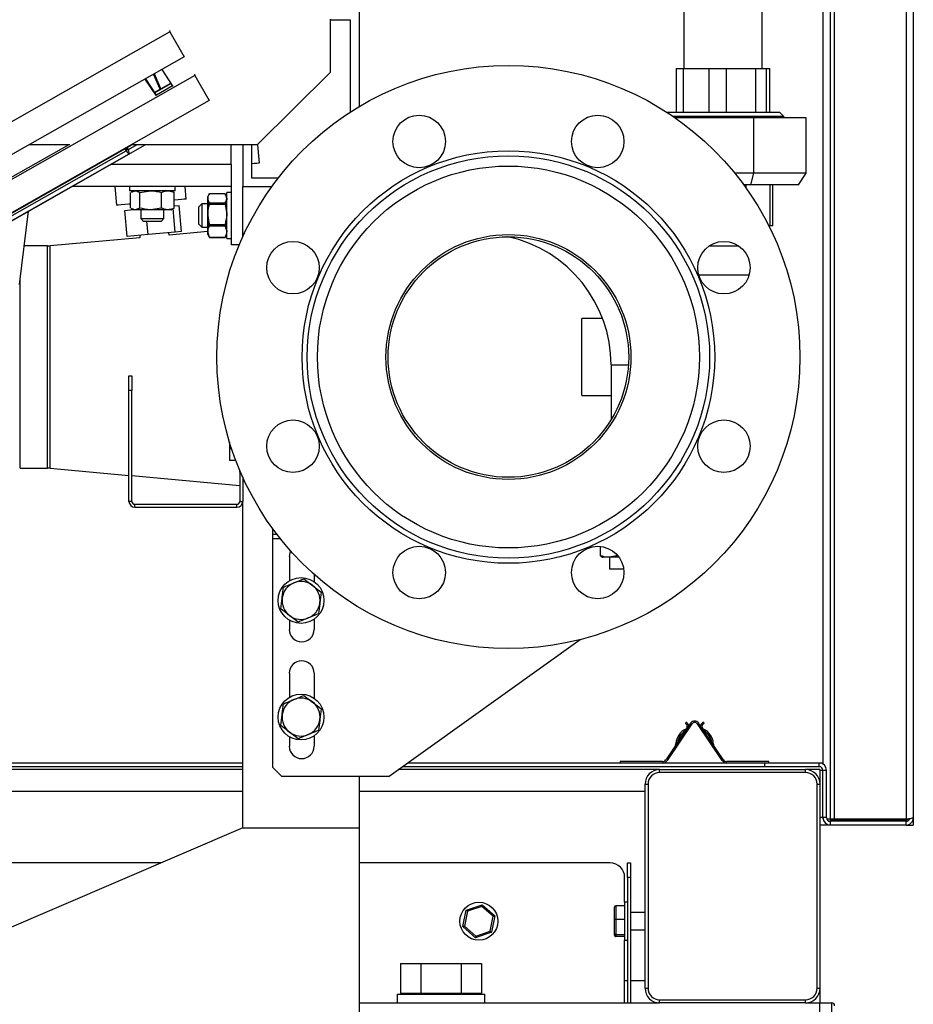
# Model space of a CAD drawing. Header units: millimetres. Extents: x 42 to 514, y 147 to 318.
# Tile 39 of 90: x 247 to 257, y 153 to 165. Entities that reach past the tile are written whole.
import ezdxf

# ---------------------------------------------------------------- set-up
doc = ezdxf.new("R2010")
doc.units = ezdxf.units.MM

msp = doc.modelspace()

# ---------------------------------------------------------------- linework, layer by layer
at = {"color": 7, "linetype": 'Continuous', "lineweight": 25}
for p, q in [((255.915, 155.498), (255.915, 197.335)), ((256.732, 197.335), (256.732, 155.498)), ((256.815, 197.317), (256.815, 155.517)), ((255.782, 165.083), (255.782, 156.13)), ((255.087, 164.083), (255.087, 164.951)), ((250.482, 163.648), (250.482, 164.733)), ((254.19, 164.783), (254.19, 164.083)), ((250.148, 164.645), (250.148, 164.035)), ((250.382, 164.633), (250.148, 164.633)), ((250.382, 163.586), (250.382, 164.633)), ((248.314, 164.501), (246.042, 163.211)), ((248.313, 164.514), (248.314, 164.501)), ((248.314, 164.501), (248.479, 164.213)), ((248.479, 164.213), (248.478, 164.226)), ((248.479, 164.213), (246.404, 163.036)), ((248.601, 164.002), (246.405, 162.756)), ((248.205, 163.845), (248.129, 164.015)), ((248.214, 163.849), (248.138, 164.02)), ((248.224, 164.068), (248.351, 163.875)), ((248.599, 164.015), (248.601, 164.002)), ((248.601, 164.002), (248.766, 163.714)), ((249.315, 163.208), (250.148, 164.035)), ((254.103, 164.083), (254.103, 163.583)), ((254.103, 164.083), (254.184, 164.083)), ((254.184, 164.083), (254.184, 163.583)), ((254.184, 164.083), (254.478, 164.083)), ((254.478, 164.083), (254.478, 163.583)), ((254.478, 164.083), (254.677, 164.083)), ((254.677, 164.083), (254.677, 163.583)), ((254.677, 164.083), (255.012, 164.083)), ((255.012, 164.083), (255.012, 163.583)), ((255.012, 164.083), (255.131, 164.083)), ((255.131, 164.083), (255.131, 163.583)), ((255.131, 164.083), (255.172, 164.083)), ((255.172, 164.083), (255.172, 163.583)), ((255.172, 164.083), (255.173, 164.083)), ((255.173, 163.583), (255.173, 164.083)), ((248.162, 163.768), (248.035, 163.961)), ((248.164, 163.778), (248.042, 163.965)), ((248.143, 163.81), (248.325, 163.913)), ((248.146, 163.805), (248.328, 163.909)), ((248.346, 163.882), (248.162, 163.777)), ((248.766, 163.714), (244.573, 161.335)), ((248.766, 163.714), (248.764, 163.728)), ((253.995, 163.583), (255.285, 163.583)), ((255.335, 163.533), (255.285, 163.583)), ((255.335, 163.533), (254.07, 163.533)), ((254.99, 163.517), (254.094, 163.517)), ((254.99, 162.883), (254.99, 163.517)), ((255.59, 163.517), (254.99, 163.517)), ((255.335, 163.517), (255.335, 163.533)), ((255.59, 162.883), (255.59, 163.517)), ((244.56, 161.238), (248.032, 163.208)), ((244.562, 161.241), (247.85, 163.107)), ((247.884, 163.208), (244.573, 161.33)), ((247.16, 163.208), (246.405, 162.78)), ((247.171, 163.208), (246.708, 163.208)), ((247.8, 163.161), (247.815, 163.14)), ((247.809, 163.166), (247.809, 163.166)), ((247.809, 163.166), (247.815, 163.14)), ((247.82, 163.172), (247.82, 163.172)), ((247.82, 163.172), (247.839, 163.154)), ((247.828, 163.177), (247.839, 163.154)), ((249.315, 163.208), (247.874, 163.208)), ((249.015, 162.983), (249.015, 163.208)), ((249.148, 163.208), (249.148, 162.733)), ((249.248, 163.208), (249.248, 162.833)), ((249.317, 163.21), (249.336, 162.999)), ((249.015, 162.983), (249.015, 162.783)), ((254.99, 162.883), (254.775, 162.883)), ((254.957, 162.75), (254.99, 162.883)), ((255.59, 162.883), (254.99, 162.883)), ((255.502, 162.75), (255.59, 162.883)), ((249.015, 162.783), (249.015, 162.067)), ((249.248, 162.833), (249.558, 162.833)), ((249.015, 162.733), (247.195, 162.733)), ((247.687, 162.733), (247.706, 162.518)), ((247.853, 162.733), (247.853, 162.683)), ((248.377, 162.683), (247.853, 162.683)), ((247.866, 162.486), (247.866, 162.664)), ((247.898, 162.683), (247.875, 162.669)), ((247.876, 162.667), (247.919, 162.683)), ((247.972, 162.664), (248.096, 162.683)), ((247.972, 162.486), (247.972, 162.664)), ((248.221, 162.486), (248.221, 162.664)), ((248.355, 162.669), (248.332, 162.683)), ((248.364, 162.664), (248.354, 162.667)), ((248.364, 162.486), (248.364, 162.664)), ((248.377, 162.683), (248.377, 162.733)), ((248.503, 162.589), (248.49, 162.733)), ((248.768, 162.65), (248.76, 162.637)), ((248.946, 162.65), (248.768, 162.65)), ((248.953, 162.637), (248.946, 162.65)), ((248.946, 162.65), (248.965, 162.589)), ((249.015, 162.662), (248.965, 162.662)), ((249.015, 162.662), (248.965, 162.662)), ((248.965, 162.138), (248.965, 162.662)), ((249.148, 162.733), (249.483, 162.733)), ((249.148, 162.154), (249.148, 162.733)), ((254.957, 162.75), (254.878, 162.75)), ((255.502, 162.75), (254.957, 162.75)), ((255.18, 162.283), (255.18, 162.75)), ((255.209, 162.283), (255.209, 162.75)), ((248.748, 162.617), (248.748, 162.589)), ((248.748, 162.598), (248.748, 162.617)), ((248.748, 162.423), (248.748, 162.598)), ((248.768, 162.528), (248.748, 162.589)), ((248.748, 162.589), (248.748, 162.403)), ((248.768, 162.547), (248.946, 162.547)), ((248.946, 162.547), (248.965, 162.423)), ((248.965, 162.617), (248.953, 162.637)), ((246.696, 162.45), (246.594, 161.613)), ((247.8, 162.459), (247.896, 162.468)), ((247.827, 162.16), (247.8, 162.459)), ((247.875, 162.48), (247.898, 162.467)), ((247.895, 162.469), (247.895, 162.468)), ((247.919, 162.467), (247.898, 162.467)), ((247.972, 162.486), (247.919, 162.467)), ((248.096, 162.467), (247.919, 162.467)), ((247.982, 162.467), (247.982, 162.367)), ((248.221, 162.486), (248.096, 162.467)), ((248.292, 162.467), (248.096, 162.467)), ((248.248, 162.367), (248.248, 162.467)), ((248.332, 162.467), (248.292, 162.467)), ((248.332, 162.467), (248.355, 162.48)), ((248.354, 162.482), (248.364, 162.486)), ((248.378, 162.21), (248.354, 162.479)), ((248.364, 162.51), (248.421, 162.515)), ((248.448, 162.216), (248.421, 162.515)), ((248.682, 162.533), (248.648, 162.5)), ((248.682, 162.533), (248.648, 162.5)), ((248.648, 162.5), (248.648, 162.5)), ((248.648, 162.3), (248.648, 162.5)), ((248.648, 162.3), (248.648, 162.5)), ((248.748, 162.533), (248.682, 162.533)), ((248.748, 162.533), (248.682, 162.533)), ((248.682, 162.533), (248.682, 162.267)), ((248.682, 162.533), (248.682, 162.272)), ((248.946, 162.528), (248.768, 162.528)), ((247.982, 162.367), (248.015, 162.333)), ((247.982, 162.367), (248.222, 162.367)), ((248.195, 162.333), (248.015, 162.333)), ((248.067, 162.182), (248.054, 162.333)), ((248.215, 162.333), (248.195, 162.333)), ((248.215, 162.333), (248.248, 162.367)), ((248.222, 162.367), (248.248, 162.367)), ((248.768, 162.299), (248.748, 162.423)), ((248.748, 162.225), (248.748, 162.423)), ((248.76, 162.305), (248.748, 162.403)), ((248.748, 162.403), (248.748, 162.214)), ((248.378, 162.21), (248.067, 162.182)), ((248.306, 162.177), (248.303, 162.203)), ((248.748, 162.217), (248.306, 162.177)), ((248.448, 162.216), (248.378, 162.21)), ((248.648, 162.3), (248.682, 162.267)), ((248.648, 162.3), (248.682, 162.267)), ((248.682, 162.272), (248.682, 162.267)), ((248.682, 162.267), (248.748, 162.267)), ((248.682, 162.267), (248.748, 162.267)), ((248.768, 162.151), (248.748, 162.225)), ((248.748, 162.183), (248.748, 162.225)), ((248.768, 162.15), (248.748, 162.214)), ((248.748, 162.214), (248.748, 162.183)), ((248.768, 162.278), (248.764, 162.291)), ((248.768, 162.299), (248.946, 162.299)), ((248.946, 162.278), (248.768, 162.278)), ((248.946, 162.299), (248.965, 162.225)), ((248.946, 162.278), (248.965, 162.214)), ((255.18, 162.283), (255.163, 162.283)), ((255.209, 162.283), (255.18, 162.283)), ((247.974, 162.147), (246.946, 162.055)), ((248.067, 162.182), (247.827, 162.16)), ((247.971, 162.173), (247.974, 162.147)), ((248.748, 162.183), (248.76, 162.163)), ((248.748, 162.183), (248.76, 162.163)), ((248.764, 162.156), (248.768, 162.151)), ((248.768, 162.151), (248.946, 162.151)), ((248.946, 162.15), (248.768, 162.15)), ((248.946, 162.151), (248.949, 162.156)), ((248.95, 162.157), (248.965, 162.183)), ((248.953, 162.163), (248.965, 162.183)), ((248.965, 162.138), (249.015, 162.138)), ((248.965, 162.138), (249.015, 162.138)), ((246.916, 162.053), (246.648, 162.053)), ((249.11, 162.067), (249.015, 162.067)), ((254.61, 162.05), (254.479, 162.05)), ((254.822, 162.05), (254.61, 162.05)), ((246.603, 159.513), (246.603, 161.686)), ((253.262, 161.224), (253.026, 161.224)), ((253.026, 160.343), (253.026, 161.224)), ((253.36, 160.693), (253.36, 160.066)), ((247.848, 160.567), (247.882, 160.567)), ((247.848, 160.4), (247.848, 160.567)), ((247.882, 160.567), (247.882, 160.4)), ((247.882, 160.4), (247.848, 160.4)), ((247.848, 159.133), (247.848, 160.4)), ((247.882, 159.133), (247.882, 160.4)), ((253.026, 160.343), (253.36, 160.343)), ((248.998, 159.81), (248.998, 159.733)), ((248.998, 159.733), (248.998, 159.6)), ((249.023, 159.733), (248.998, 159.733)), ((246.603, 159.513), (246.916, 159.513)), ((246.946, 159.512), (247.848, 159.43)), ((249.07, 159.6), (248.998, 159.6)), ((247.882, 159.427), (249.115, 159.316)), ((249.115, 159.467), (249.115, 159.488)), ((249.115, 159.467), (249.115, 159.133)), ((249.148, 159.412), (249.148, 159.133)), ((247.882, 159.133), (247.848, 159.133)), ((247.915, 159.067), (247.915, 159.1)), ((247.915, 159.1), (249.082, 159.1)), ((247.915, 159.067), (249.082, 159.067)), ((249.082, 159.067), (249.082, 159.1)), ((249.115, 159.133), (249.148, 159.133)), ((249.148, 155.4), (249.148, 159.133)), ((249.49, 158.824), (249.49, 158.759)), ((249.49, 158.759), (249.538, 158.759)), ((249.49, 158.759), (249.49, 158.709)), ((249.49, 158.709), (249.49, 156.093)), ((253.239, 158.512), (253.239, 158.618)), ((249.682, 158.501), (249.682, 158.225)), ((253.255, 158.495), (253.26, 158.493)), ((253.333, 158.493), (253.26, 158.493)), ((253.427, 158.512), (253.333, 158.493)), ((253.452, 158.493), (253.333, 158.493)), ((253.343, 158.493), (253.343, 158.359)), ((253.427, 158.512), (253.427, 158.524)), ((249.965, 158.298), (249.965, 158.214)), ((253.504, 158.359), (253.343, 158.359)), ((249.847, 158.248), (249.947, 158.172)), ((250.046, 158.096), (250.03, 157.972)), ((249.584, 157.904), (249.6, 158.028)), ((249.782, 157.752), (249.683, 157.828)), ((249.682, 157.775), (249.682, 157.668)), ((249.965, 157.785), (249.965, 157.668)), ((250.823, 155.993), (253.007, 157.552)), ((249.682, 157.168), (249.682, 156.892)), ((249.965, 157.168), (249.965, 156.881)), ((249.847, 156.915), (249.947, 156.838)), ((249.584, 156.571), (249.6, 156.695)), ((250.046, 156.762), (250.03, 156.638)), ((254.269, 156.597), (253.988, 156.18)), ((254.282, 156.588), (254.001, 156.171)), ((254.215, 156.607), (254.209, 156.592)), ((254.628, 156.171), (254.347, 156.588)), ((254.642, 156.18), (254.361, 156.597)), ((254.415, 156.607), (254.421, 156.592)), ((249.782, 156.418), (249.683, 156.495)), ((249.682, 156.441), (249.682, 156.334)), ((249.965, 156.452), (249.965, 156.334)), ((244.291, 156.142), (249.148, 156.142)), ((251.031, 156.142), (255.115, 156.142)), ((253.465, 156.158), (253.465, 156.142)), ((253.946, 156.158), (253.465, 156.158)), ((255.165, 156.158), (254.684, 156.158)), ((255.115, 156.142), (255.115, 156.1)), ((255.115, 156.142), (255.74, 156.142)), ((255.165, 156.142), (255.165, 156.158)), ((255.74, 156.1), (255.74, 156.142)), ((255.74, 156.142), (255.782, 156.142)), ((249.148, 156.067), (244.289, 156.067)), ((244.29, 156.1), (249.148, 156.1)), ((249.49, 156.093), (249.59, 155.993)), ((253.915, 156.067), (250.926, 156.067)), ((250.973, 156.1), (255.115, 156.1)), ((253.915, 156.033), (253.915, 156.067)), ((253.915, 156.067), (255.582, 156.067)), ((255.582, 156.033), (253.915, 156.033)), ((255.115, 156.1), (255.74, 156.1)), ((255.582, 156.033), (255.582, 156.067)), ((255.748, 156.067), (255.582, 156.067)), ((255.748, 156.067), (255.748, 155.9)), ((255.782, 156.058), (255.823, 156.058)), ((255.782, 155.517), (255.782, 156.058)), ((255.823, 155.517), (255.823, 156.058)), ((249.59, 155.993), (250.823, 155.993)), ((250.482, 155.4), (250.482, 155.993)), ((253.748, 153.567), (253.748, 155.9)), ((253.748, 155.9), (253.782, 155.9)), ((253.782, 155.9), (253.782, 153.567)), ((255.715, 153.567), (255.715, 155.9)), ((255.715, 155.9), (255.748, 155.9)), ((255.748, 155.9), (255.748, 153.567)), ((255.823, 155.517), (255.782, 155.517)), ((255.782, 155.517), (255.782, 155.498)), ((255.784, 155.498), (255.782, 155.498)), ((255.865, 155.498), (255.827, 155.498)), ((255.915, 155.498), (255.865, 155.498)), ((255.865, 155.498), (255.865, 155.475)), ((256.507, 155.492), (255.865, 155.492)), ((255.865, 155.475), (255.865, 155.433)), ((256.732, 155.475), (255.865, 155.475)), ((255.886, 155.475), (255.886, 155.492)), ((256.732, 155.498), (255.915, 155.498)), ((256.507, 155.492), (256.607, 155.492)), ((256.607, 155.498), (256.607, 155.492)), ((256.764, 155.492), (256.607, 155.492)), ((256.732, 155.433), (256.732, 155.475)), ((256.815, 155.517), (256.815, 155.433)), ((249.148, 155.4), (244.482, 153.4)), ((249.148, 155.4), (250.482, 155.4)), ((250.482, 151.9), (250.482, 155.4)), ((255.865, 155.433), (255.748, 155.433)), ((256.732, 155.433), (255.865, 155.433)), ((256.732, 155.433), (256.773, 155.433)), ((256.773, 155.433), (256.773, 155.444)), ((256.773, 155.433), (256.815, 155.433)), ((248.215, 155), (244.251, 155)), ((253.348, 155), (250.482, 155)), ((253.548, 154.833), (253.548, 155)), ((253.548, 155), (253.582, 155)), ((253.582, 155), (253.582, 154.833)), ((253.515, 154.55), (253.515, 154.833)), ((253.582, 154.833), (253.548, 154.833)), ((253.548, 154.833), (253.548, 153.4)), ((253.582, 154.833), (253.582, 153.4)), ((253.548, 154.55), (253.515, 154.55)), ((253.515, 154.55), (253.515, 154.117)), ((251.666, 154.272), (251.704, 154.46)), ((251.718, 154.448), (251.684, 154.278)), ((251.704, 154.46), (251.886, 154.522)), ((251.882, 154.503), (251.718, 154.448)), ((252.012, 154.389), (251.882, 154.503)), ((251.886, 154.522), (252.031, 154.395)), ((253.398, 154.352), (253.398, 154.492)), ((253.415, 154.509), (253.415, 154.354)), ((253.515, 154.509), (253.415, 154.509)), ((253.748, 154.433), (253.582, 154.433)), ((251.978, 154.219), (252.012, 154.389)), ((252.031, 154.395), (251.993, 154.206)), ((253.398, 154.194), (253.398, 154.352)), ((253.515, 154.354), (253.415, 154.354)), ((253.415, 154.354), (253.415, 154.178)), ((251.81, 154.144), (251.666, 154.272)), ((251.684, 154.278), (251.814, 154.163)), ((251.814, 154.163), (251.978, 154.219)), ((253.582, 154.233), (253.748, 154.233)), ((251.993, 154.206), (251.81, 154.144)), ((253.398, 154.175), (253.398, 154.194)), ((253.515, 154.178), (253.415, 154.178)), ((253.415, 154.178), (253.415, 154.157)), ((253.515, 154.157), (253.415, 154.157)), ((253.515, 154.117), (253.548, 154.117)), ((253.515, 153.4), (253.515, 154.117)), ((250.953, 153.85), (250.953, 153.51)), ((250.953, 153.85), (251.184, 153.85)), ((251.184, 153.85), (251.184, 153.51)), ((251.184, 153.85), (251.646, 153.85)), ((251.646, 153.85), (251.646, 153.51)), ((251.646, 153.85), (251.877, 153.85)), ((251.877, 153.85), (251.877, 153.51)), ((253.748, 153.567), (253.782, 153.567)), ((255.715, 153.567), (255.748, 153.567)), ((255.748, 153.567), (255.748, 153.4)), ((250.915, 153.5), (250.915, 153.4)), ((250.915, 153.5), (251.915, 153.5)), ((250.953, 153.51), (251.069, 153.51)), ((251.015, 153.51), (251.015, 153.5)), ((251.069, 153.51), (251.184, 153.51)), ((251.184, 153.51), (251.415, 153.51)), ((251.415, 153.51), (251.646, 153.51)), ((251.646, 153.51), (251.761, 153.51)), ((251.761, 153.51), (251.877, 153.51)), ((251.815, 153.5), (251.815, 153.51)), ((251.915, 153.4), (251.915, 153.5)), ((253.915, 153.4), (253.915, 153.433)), ((253.915, 153.433), (255.582, 153.433)), ((255.582, 153.4), (255.582, 153.433)), ((250.482, 153.4), (253.915, 153.4)), ((255.582, 153.4), (253.915, 153.4)), ((255.582, 153.4), (255.748, 153.4)), ((255.748, 153.4), (255.882, 153.4)), ((255.748, 153.233), (255.748, 153.4)), ((255.882, 153.233), (255.882, 153.4))]:
    msp.add_line(p, q, dxfattribs=at)
at = {"color": 8, "linetype": 'Continuous', "lineweight": 25}
for p, q in [((255.865, 165.083), (255.865, 155.498)), ((244.573, 161.301), (247.815, 163.14)), ((247.82, 163.172), (247.809, 163.166)), ((247.939, 163.208), (247.839, 163.152)), ((249.015, 162.983), (247.635, 162.983)), ((254.904, 162.713), (254.904, 162.75)), ((246.916, 159.513), (246.916, 162.053)), ((246.946, 159.512), (246.946, 162.055)), ((253.36, 160.693), (253.558, 160.693)), ((249.124, 159.467), (249.115, 159.467)), ((249.49, 158.709), (249.577, 158.709)), ((255.748, 156.058), (255.782, 156.058)), ((249.148, 155.817), (244.28, 155.817)), ((253.748, 155.817), (250.482, 155.817)), ((255.782, 155.517), (255.748, 155.517)), ((256.507, 155.498), (256.507, 155.492)), ((256.732, 155.492), (256.732, 155.475)), ((253.548, 153.65), (253.515, 153.65)), ((253.748, 153.65), (253.582, 153.65))]:
    msp.add_line(p, q, dxfattribs=at)
at = {"color": 7, "linetype": 'Continuous', "lineweight": 25, "flags": 128}
for points in [[(247.809, 163.166), (247.814, 163.159), (247.819, 163.154), (247.823, 163.151), (247.825, 163.15), (247.826, 163.153), (247.825, 163.157), (247.823, 163.164), (247.82, 163.172)], [(247.815, 163.14), (247.827, 163.125), (247.837, 163.114), (247.844, 163.108), (247.85, 163.107), (247.852, 163.112), (247.85, 163.122), (247.846, 163.136), (247.839, 163.154)], [(249.336, 162.999), (249.33, 162.999), (249.311, 162.997), (249.28, 162.994), (249.248, 162.992)], [(248.503, 162.589), (248.497, 162.589), (248.479, 162.587), (248.449, 162.585), (248.41, 162.581), (248.364, 162.577)], [(247.866, 162.532), (247.848, 162.53), (247.799, 162.526), (247.759, 162.522), (247.73, 162.52), (247.712, 162.518), (247.706, 162.518)], [(249.682, 158.501), (249.689, 158.545), (249.697, 158.566)], [(251.704, 154.46), (251.704, 154.46), (251.705, 154.459), (251.706, 154.458), (251.708, 154.457), (251.71, 154.455), (251.713, 154.452), (251.715, 154.45), (251.718, 154.448)], [(251.886, 154.522), (251.886, 154.522), (251.886, 154.52), (251.885, 154.519), (251.885, 154.516), (251.884, 154.513), (251.884, 154.51), (251.883, 154.507), (251.882, 154.503)], [(252.012, 154.389), (252.016, 154.39), (252.019, 154.391), (252.022, 154.392), (252.025, 154.393), (252.028, 154.394), (252.029, 154.394), (252.03, 154.395), (252.031, 154.395)], [(251.666, 154.272), (251.666, 154.272), (251.667, 154.272), (251.669, 154.273), (251.671, 154.273), (251.674, 154.274), (251.677, 154.275), (251.681, 154.277), (251.684, 154.278)], [(251.978, 154.219), (251.981, 154.216), (251.984, 154.214), (251.986, 154.212), (251.989, 154.21), (251.99, 154.208), (251.992, 154.207), (251.992, 154.206), (251.993, 154.206)], [(251.814, 154.163), (251.813, 154.16), (251.813, 154.156), (251.812, 154.153), (251.812, 154.15), (251.811, 154.148), (251.811, 154.146), (251.81, 154.145), (251.81, 154.144)]]:
    msp.add_lwpolyline(points, dxfattribs=at)
at = {"color": 7, "linetype": 'Continuous', "lineweight": 25}
for centre, radius in [((252.186, 160.783), 3.333), ((251.166, 163.247), 0.3), ((253.207, 163.247), 0.3), ((252.186, 160.783), 2.358), ((252.186, 160.783), 2.3), ((252.186, 160.783), 2.183), ((249.723, 161.804), 0.3), ((252.186, 160.783), 1.4), ((252.186, 160.783), 1.375), ((254.65, 161.804), 0.3), ((249.723, 159.763), 0.3), ((254.65, 159.763), 0.3), ((251.166, 158.319), 0.3), ((253.207, 158.319), 0.3), ((249.815, 158), 0.262), ((249.815, 156.667), 0.262), ((251.848, 154.333), 0.217)]:
    msp.add_circle(centre, radius, dxfattribs=at)
for centre, radius, start, end in [((251.86, 160.693), 1.5, 0, 77.7044), ((246.916, 162.387), 0.333, 270, 275.1615), ((246.916, 159.18), 0.333, 84.8385, 90), ((247.915, 159.133), 0.0667, 180, 270), ((247.915, 159.133), 0.0333, 180, 270), ((249.082, 159.133), 0.0667, 270, 0), ((249.082, 159.133), 0.0333, 270, 0), ((249.815, 158), 0.217, 112.5227, 172.5227), ((249.815, 158), 0.217, 52.5227, 112.5227), ((249.815, 158), 0.217, 352.5227, 52.5227), ((249.815, 158), 0.217, 172.5227, 232.5227), ((249.815, 158), 0.217, 292.5227, 352.5227), ((249.815, 158), 0.217, 232.5227, 292.5227), ((249.823, 157.668), 0.142, 180, 0), ((249.823, 157.168), 0.142, 0, 180), ((249.815, 156.667), 0.217, 112.5227, 172.5227), ((249.815, 156.667), 0.217, 52.5227, 112.5227), ((249.815, 156.667), 0.217, 352.5227, 52.5227), ((249.815, 156.667), 0.217, 172.5227, 232.5227), ((249.815, 156.667), 0.217, 292.5227, 352.5227), ((254.198, 156.56), 0.0333, 296, 71), ((254.198, 156.56), 0.05, 6.8887, 71), ((254.315, 156.566), 0.0558, 34, 146), ((254.315, 156.566), 0.0391, 34, 146), ((254.432, 156.56), 0.05, 109, 173.1113), ((254.432, 156.56), 0.0333, 109, 244), ((249.815, 156.667), 0.217, 232.5227, 292.5227), ((254.301, 156.35), 0.2, 116, 176), ((254.301, 156.35), 0.183, 119.6419, 172.3581), ((254.329, 156.35), 0.2, 4, 64), ((254.329, 156.35), 0.183, 7.6419, 60.3581), ((254.035, 156.369), 0.0667, 326, 356), ((254.595, 156.369), 0.0667, 184, 214), ((249.823, 156.334), 0.142, 180, 0), ((253.946, 156.208), 0.05, 270, 326), ((253.946, 156.208), 0.0667, 270, 326), ((254.684, 156.208), 0.0667, 214, 270), ((254.684, 156.208), 0.05, 214, 270), ((255.74, 156.058), 0.0833, 0, 90), ((253.915, 155.9), 0.167, 90, 180), ((253.915, 155.9), 0.133, 90, 180), ((255.582, 155.9), 0.167, 0, 90), ((255.582, 155.9), 0.133, 0, 90), ((255.74, 156.058), 0.0417, 0, 90), ((255.865, 155.517), 0.0833, 180, 270), ((255.865, 155.517), 0.0417, 180, 270), ((253.348, 154.833), 0.167, 0, 90), ((253.915, 153.567), 0.167, 180, 270), ((253.915, 153.567), 0.133, 180, 270), ((255.582, 153.567), 0.133, 270, 0), ((255.582, 153.567), 0.167, 270, 0), ((255.882, 153.367), 0.0333, 0, 90)]:
    msp.add_arc(centre, radius, start, end, dxfattribs=at)
for centre, major_axis, ratio, start_param, end_param in [((253.415, 154.492), (0, 0.0176), 0.94576, 0, 1.570796), ((253.415, 154.352), (0.0167, 0), 0.126796, 1.570796, 3.141593), ((253.415, 154.194), (0.0167, 0), 0.930555, 3.141593, 4.712389), ((253.415, 154.175), (0, 0.0176), 0.94576, 1.570796, 3.141593)]:
    msp.add_ellipse(centre, major_axis=major_axis, ratio=ratio, start_param=start_param, end_param=end_param, dxfattribs=at)
for points, knots in [([(247.919, 162.683), (247.92, 162.683), (247.938, 162.683), (247.955, 162.673), (247.972, 162.664)], [0, 0, 0, 0, 0.070214, 1, 1, 1, 1]), ([(248.096, 162.683), (248.099, 162.683), (248.141, 162.683), (248.182, 162.673), (248.221, 162.664)], [0, 0, 0, 0, 0.0702188, 1, 1, 1, 1]), ([(248.221, 162.664), (248.239, 162.672), (248.262, 162.682), (248.287, 162.683), (248.292, 162.683)], [0, 0, 0, 0, 0.7556273, 1, 1, 1, 1]), ([(248.292, 162.683), (248.311, 162.681), (248.336, 162.678), (248.359, 162.666), (248.364, 162.664)], [0, 0, 0, 0, 0.773092, 1, 1, 1, 1]), ([(248.748, 162.589), (248.748, 162.59), (248.749, 162.611), (248.758, 162.631), (248.768, 162.65)], [0, 0, 0, 0, 0.070218, 1, 1, 1, 1]), ([(248.768, 162.547), (248.765, 162.551), (248.754, 162.568), (248.751, 162.585), (248.748, 162.598)], [0, 0, 0, 0, 0.226895, 1, 1, 1, 1]), ([(248.748, 162.423), (248.748, 162.426), (248.749, 162.468), (248.758, 162.509), (248.768, 162.547)], [0, 0, 0, 0, 0.070218, 1, 1, 1, 1]), ([(248.965, 162.598), (248.963, 162.585), (248.96, 162.568), (248.948, 162.551), (248.946, 162.547)], [0, 0, 0, 0, 0.773105, 1, 1, 1, 1]), ([(248.965, 162.589), (248.965, 162.587), (248.965, 162.567), (248.955, 162.547), (248.946, 162.528)], [0, 0, 0, 0, 0.070215, 1, 1, 1, 1]), ([(248.951, 162.636), (248.957, 162.628), (248.964, 162.615), (248.965, 162.602), (248.965, 162.598)], [0, 0, 0, 0, 0.675508, 1, 1, 1, 1]), ([(247.919, 162.467), (247.917, 162.467), (247.903, 162.467), (247.889, 162.475), (247.876, 162.482)], [0, 0, 0, 0, 0.086633, 1, 1, 1, 1]), ([(248.096, 162.467), (248.093, 162.467), (248.051, 162.467), (248.01, 162.477), (247.972, 162.486)], [0, 0, 0, 0, 0.070191, 1, 1, 1, 1]), ([(248.292, 162.467), (248.287, 162.467), (248.262, 162.468), (248.239, 162.478), (248.221, 162.486)], [0, 0, 0, 0, 0.2443727, 1, 1, 1, 1]), ([(248.364, 162.486), (248.359, 162.483), (248.336, 162.472), (248.311, 162.469), (248.292, 162.467)], [0, 0, 0, 0, 0.226908, 1, 1, 1, 1]), ([(248.748, 162.403), (248.748, 162.413), (248.749, 162.455), (248.76, 162.497), (248.768, 162.528)], [0, 0, 0, 0, 0.244366, 1, 1, 1, 1]), ([(248.946, 162.528), (248.953, 162.497), (248.964, 162.455), (248.965, 162.413), (248.965, 162.403)], [0, 0, 0, 0, 0.755634, 1, 1, 1, 1]), ([(248.965, 162.423), (248.965, 162.42), (248.965, 162.378), (248.955, 162.337), (248.946, 162.299)], [0, 0, 0, 0, 0.070211, 1, 1, 1, 1]), ([(248.965, 162.403), (248.963, 162.37), (248.96, 162.328), (248.948, 162.287), (248.946, 162.278)], [0, 0, 0, 0, 0.773101, 1, 1, 1, 1]), ([(248.748, 162.225), (248.748, 162.227), (248.749, 162.252), (248.758, 162.276), (248.768, 162.299)], [0, 0, 0, 0, 0.070218, 1, 1, 1, 1]), ([(248.748, 162.214), (248.748, 162.215), (248.749, 162.237), (248.758, 162.258), (248.768, 162.278)], [0, 0, 0, 0, 0.070212, 1, 1, 1, 1]), ([(248.965, 162.225), (248.965, 162.223), (248.965, 162.198), (248.955, 162.174), (248.946, 162.151)], [0, 0, 0, 0, 0.070213, 1, 1, 1, 1]), ([(253.333, 158.493), (253.331, 158.493), (253.299, 158.493), (253.268, 158.503), (253.239, 158.512)], [0, 0, 0, 0, 0.070191, 1, 1, 1, 1]), ([(253.239, 158.512), (253.245, 158.504), (253.254, 158.494), (253.262, 158.493), (253.264, 158.493)], [0, 0, 0, 0, 0.7556673, 1, 1, 1, 1]), ([(249.6, 158.028), (249.6, 158.031), (249.606, 158.073), (249.611, 158.114), (249.616, 158.152)], [0, 0, 0, 0, 0.070211, 1, 1, 1, 1]), ([(249.616, 158.152), (249.624, 158.155), (249.662, 158.171), (249.701, 158.187), (249.732, 158.2)], [0, 0, 0, 0, 0.2012, 1, 1, 1, 1]), ([(249.732, 158.2), (249.741, 158.204), (249.78, 158.22), (249.818, 158.236), (249.847, 158.248)], [0, 0, 0, 0, 0.224185, 1, 1, 1, 1]), ([(249.947, 158.172), (249.949, 158.17), (249.983, 158.144), (250.015, 158.119), (250.046, 158.096)], [0, 0, 0, 0, 0.07021, 1, 1, 1, 1]), ([(250.03, 157.972), (250.029, 157.969), (250.024, 157.927), (250.018, 157.886), (250.013, 157.848)], [0, 0, 0, 0, 0.070219, 1, 1, 1, 1]), ([(249.683, 157.828), (249.681, 157.83), (249.647, 157.855), (249.614, 157.881), (249.584, 157.904)], [0, 0, 0, 0, 0.0702062, 1, 1, 1, 1]), ([(250.013, 157.848), (249.984, 157.835), (249.946, 157.82), (249.907, 157.803), (249.898, 157.8)], [0, 0, 0, 0, 0.7758361, 1, 1, 1, 1]), ([(249.898, 157.8), (249.867, 157.787), (249.828, 157.771), (249.79, 157.755), (249.782, 157.752)], [0, 0, 0, 0, 0.798776, 1, 1, 1, 1]), ([(249.732, 156.867), (249.741, 156.87), (249.78, 156.886), (249.818, 156.902), (249.847, 156.915)], [0, 0, 0, 0, 0.224185, 1, 1, 1, 1]), ([(249.6, 156.695), (249.6, 156.698), (249.606, 156.74), (249.611, 156.781), (249.616, 156.819)], [0, 0, 0, 0, 0.070215, 1, 1, 1, 1]), ([(249.616, 156.819), (249.624, 156.822), (249.662, 156.837), (249.701, 156.854), (249.732, 156.867)], [0, 0, 0, 0, 0.2012015, 1, 1, 1, 1]), ([(249.947, 156.838), (249.949, 156.837), (249.983, 156.811), (250.015, 156.786), (250.046, 156.762)], [0, 0, 0, 0, 0.07021, 1, 1, 1, 1]), ([(250.03, 156.638), (250.029, 156.635), (250.024, 156.593), (250.018, 156.552), (250.013, 156.514)], [0, 0, 0, 0, 0.070215, 1, 1, 1, 1]), ([(249.683, 156.495), (249.681, 156.496), (249.647, 156.522), (249.614, 156.547), (249.584, 156.571)], [0, 0, 0, 0, 0.070209, 1, 1, 1, 1]), ([(249.898, 156.466), (249.867, 156.453), (249.828, 156.437), (249.79, 156.422), (249.782, 156.418)], [0, 0, 0, 0, 0.798778, 1, 1, 1, 1]), ([(250.013, 156.514), (249.984, 156.502), (249.946, 156.486), (249.907, 156.47), (249.898, 156.466)], [0, 0, 0, 0, 0.775837, 1, 1, 1, 1]), ([(256.815, 155.517), (256.814, 155.515), (256.811, 155.512), (256.792, 155.507), (256.764, 155.503), (256.743, 155.5), (256.732, 155.498)], [0, 0, 0, 0, 0.25001, 0.500014, 0.750019, 1, 1, 1, 1]), ([(256.732, 155.433), (256.743, 155.434), (256.764, 155.437), (256.792, 155.456), (256.811, 155.484), (256.814, 155.506), (256.815, 155.517)], [0, 0, 0, 0, 0.249993, 0.499998, 0.749995, 1, 1, 1, 1]), ([(256.732, 155.475), (256.737, 155.475), (256.748, 155.477), (256.761, 155.486), (256.77, 155.496), (256.771, 155.503), (256.771, 155.504)], [0, 0, 0, 0, 0.309997, 0.620019, 0.930022, 1, 1, 1, 1])]:
    msp.add_open_spline(points, degree=3, knots=knots, dxfattribs=at)
at = {"color": 8, "linetype": 'Continuous', "lineweight": 25}
for points, knots in [([(254.61, 161.717), (254.569, 161.717), (254.486, 161.717), (254.404, 161.717), (254.367, 161.717), (254.367, 161.717)], [0, 0, 0, 0, 0.4980171, 0.9960348, 1, 1, 1, 1]), ([(254.932, 161.717), (254.906, 161.717), (254.844, 161.717), (254.734, 161.717), (254.651, 161.717), (254.61, 161.717)], [0, 0, 0, 0, 0.268086, 0.634037, 1, 1, 1, 1])]:
    msp.add_open_spline(points, degree=3, knots=knots, dxfattribs=at)

doc.saveas('drawing.dxf')
